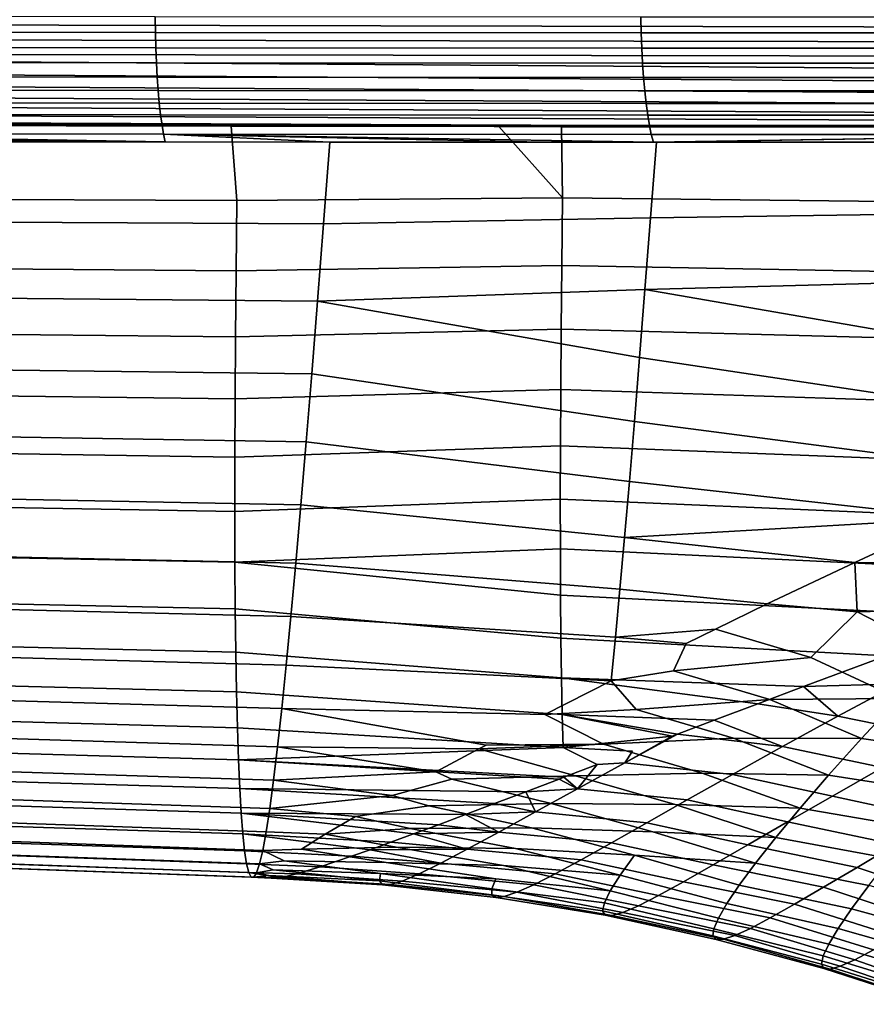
# Model space of a CAD drawing. Header units: metres. Extents: x -109 to 109, y -100 to 58.
# Tile 76 of 256: x -38.59 to -33.74, y -27.92 to -22.29. Entities that reach past the tile are written whole.
import ezdxf

# ---------------------------------------------------------------- set-up
doc = ezdxf.new("R2010")
doc.units = ezdxf.units.M
doc.layers.add('solid_21_062_100_XXX', color=7, linetype='CONTINUOUS')

msp = doc.modelspace()

# ---------------------------------------------------------------- linework, layer by layer
at = {"layer": 'solid_21_062_100_XXX'}
for points in [[(-31.907949, -22.24227, -20.114548), (-31.907906, -22.330679, -20.091612), (-46.667721, -22.300627, -19.941608), (-46.667694, -22.210032, -19.965765)], [(-40.604279, -22.355103, 21.540525), (-37.811893, -22.36021, 21.83325), (-37.813377, -22.270235, 21.846931), (-40.605293, -22.264702, 21.554384)], [(-31.907906, -22.330679, -20.091612), (-31.907766, -22.416309, -20.059834), (-46.667648, -22.388218, -19.908157), (-46.667721, -22.300627, -19.941608)], [(-37.811893, -22.36021, 21.83325), (-35.028805, -22.362635, 22.203671), (-35.030758, -22.272858, 22.21723), (-37.813377, -22.270235, 21.846931)], [(-35.030758, -22.272858, 22.21723), (-35.028805, -22.362635, 22.203671), (-32.25729, -22.362448, 22.651512), (-32.259716, -22.27265, 22.665003)], [(-40.602436, -22.443624, 21.517601), (-37.809338, -22.448334, 21.810614), (-37.811893, -22.36021, 21.83325), (-40.604279, -22.355103, 21.540525)], [(-37.809338, -22.448334, 21.810614), (-35.025539, -22.450575, 22.181229), (-35.028805, -22.362635, 22.203671), (-37.811893, -22.36021, 21.83325)], [(-35.028805, -22.362635, 22.203671), (-35.025539, -22.450575, 22.181229), (-32.253307, -22.450407, 22.629177), (-32.25729, -22.362448, 22.651512)], [(-31.907766, -22.416309, -20.059834), (-31.907534, -22.498278, -20.019541), (-46.667473, -22.471853, -19.865776), (-46.667648, -22.388218, -19.908157)], [(-31.906801, -22.6479, -19.915154), (-46.667198, -22.550625, -19.814924), (-46.667473, -22.471853, -19.865776), (-31.907211, -22.575741, -19.971148)], [(-31.907211, -22.575741, -19.971148), (-46.667473, -22.471853, -19.865776), (-31.907534, -22.498278, -20.019541)], [(-40.599785, -22.529356, 21.485847), (-37.80574, -22.533709, 21.779257), (-37.809338, -22.448334, 21.810614), (-40.602436, -22.443624, 21.517601)], [(-37.80574, -22.533709, 21.779257), (-35.020996, -22.535782, 22.150135), (-35.025539, -22.450575, 22.181229), (-37.809338, -22.448334, 21.810614)], [(-35.025539, -22.450575, 22.181229), (-35.020996, -22.535782, 22.150135), (-32.24781, -22.535631, 22.598223), (-32.253307, -22.450407, 22.629177)], [(-40.596352, -22.611412, 21.445595), (-37.80114, -22.615458, 21.739496), (-37.80574, -22.533709, 21.779257), (-40.599785, -22.529356, 21.485847)], [(-37.80114, -22.615458, 21.739496), (-35.015224, -22.617388, 22.110703), (-35.020996, -22.535782, 22.150135), (-37.80574, -22.533709, 21.779257)], [(-35.020996, -22.535782, 22.150135), (-35.015224, -22.617388, 22.110703), (-32.240852, -22.617252, 22.558964), (-32.24781, -22.535631, 22.598223)], [(-31.906309, -22.71401, -19.852133), (-46.666828, -22.62368, -19.756153), (-46.667198, -22.550625, -19.814924), (-31.906801, -22.6479, -19.915154)], [(-31.905739, -22.773394, -19.782738), (-46.666367, -22.690224, -19.690102), (-46.666828, -22.62368, -19.756153), (-31.906309, -22.71401, -19.852133)], [(-40.592175, -22.688942, 21.397255), (-37.795582, -22.692745, 21.69174), (-37.80114, -22.615458, 21.739496), (-40.596352, -22.611412, 21.445595)], [(-37.795582, -22.692745, 21.69174), (-35.008286, -22.694563, 22.063335), (-35.015224, -22.617388, 22.110703), (-37.80114, -22.615458, 21.739496)], [(-35.015224, -22.617388, 22.110703), (-35.008286, -22.694563, 22.063335), (-32.23251, -22.694437, 22.511803), (-32.240852, -22.617252, 22.558964)], [(-31.905096, -22.825439, -19.707684), (-46.665813, -22.749535, -19.617487), (-46.666367, -22.690224, -19.690102), (-31.905739, -22.773394, -19.782738)], [(-40.587296, -22.761148, 21.34133), (-37.789124, -22.764782, 21.636478), (-37.795582, -22.692745, 21.69174), (-40.592175, -22.688942, 21.397255)], [(-37.789124, -22.764782, 21.636478), (-35.00024, -22.76652, 22.008514), (-35.008286, -22.694563, 22.063335), (-37.795582, -22.692745, 21.69174)], [(-35.008286, -22.694563, 22.063335), (-35.00024, -22.76652, 22.008514), (-32.222862, -22.766403, 22.457218), (-32.23251, -22.694437, 22.511803)], [(-31.904387, -22.869608, -19.627739), (-46.665184, -22.800968, -19.539095), (-46.665813, -22.749535, -19.617487), (-31.905096, -22.825439, -19.707684)], [(-40.581764, -22.827284, 21.278397), (-37.78183, -22.83083, 21.574276), (-37.789124, -22.764782, 21.636478), (-40.587296, -22.761148, 21.34133)], [(-37.78183, -22.83083, 21.574276), (-34.99118, -22.832527, 21.9468), (-35.00024, -22.76652, 22.008514), (-37.789124, -22.764782, 21.636478)], [(-35.00024, -22.76652, 22.008514), (-34.99118, -22.832527, 21.9468), (-32.212013, -22.832415, 22.395765), (-32.222862, -22.766403, 22.457218)], [(-46.665184, -22.800968, -19.539095), (-31.904387, -22.869608, -19.627739), (-31.994329, -22.90509, -19.543228), (-46.664478, -22.843967, -19.455778)], [(-40.575638, -22.886667, 21.209105), (-37.773777, -22.890215, 21.505766), (-37.78183, -22.83083, 21.574276), (-40.581764, -22.827284, 21.278397)], [(-46.664478, -22.843967, -19.455778), (-35.485447, -22.899555, -19.502539), (-35.843426, -22.898962, -19.498333)], [(-46.664478, -22.843967, -19.455778), (-33.670349, -22.902489, -19.523769), (-35.485447, -22.899555, -19.502539)], [(-46.664478, -22.843967, -19.455778), (-35.843426, -22.898962, -19.498333), (-37.376694, -22.896358, -19.480253)], [(-46.664478, -22.843967, -19.455778), (-37.376694, -22.896358, -19.480253), (-39.272572, -22.892988, -19.457756)], [(-46.664478, -22.843967, -19.455778), (-31.994329, -22.90509, -19.543228), (-33.670349, -22.902489, -19.523769)], [(-37.773777, -22.890215, 21.505766), (-34.981194, -22.891911, 21.878819), (-34.99118, -22.832527, 21.9468), (-37.78183, -22.83083, 21.574276)], [(-34.99118, -22.832527, 21.9468), (-34.981194, -22.891911, 21.878819), (-32.200066, -22.891798, 22.328074), (-32.212013, -22.832415, 22.395765)], [(-40.568981, -22.938683, 21.134171), (-37.765045, -22.942327, 21.431652), (-37.773777, -22.890215, 21.505766), (-40.575638, -22.886667, 21.209105)], [(-40.568981, -22.938683, 21.134171), (-38.688343, -22.985369, 21.245094), (-38.223721, -22.98591, 21.297668)], [(-40.568981, -22.938683, 21.134171), (-38.223721, -22.98591, 21.297668), (-37.755383, -22.986401, 21.352804)], [(-40.568981, -22.938683, 21.134171), (-37.755383, -22.986401, 21.352804), (-37.765045, -22.942327, 21.431652)], [(-39.209553, -23.313711, -18.234005), (-39.272572, -22.892988, -19.457756), (-37.376694, -22.896358, -19.480253), (-37.344276, -23.322203, -18.257086)], [(-37.765045, -22.942327, 21.431652), (-34.970383, -22.944069, 21.805262), (-34.981194, -22.891911, 21.878819), (-37.773777, -22.890215, 21.505766)], [(-37.344276, -23.322203, -18.257086), (-37.376694, -22.896358, -19.480253), (-35.843426, -22.898962, -19.498333), (-35.478565, -23.307247, -18.34693)], [(-35.843426, -22.898962, -19.498333), (-35.485447, -22.899555, -19.502539), (-35.478565, -23.307247, -18.34693)], [(-33.670349, -22.902489, -19.523769), (-33.61314, -23.327654, -18.332485), (-35.478565, -23.307247, -18.34693), (-35.485447, -22.899555, -19.502539)], [(-34.981194, -22.891911, 21.878819), (-34.970383, -22.944069, 21.805262), (-32.187149, -22.943951, 22.254829), (-32.200066, -22.891798, 22.328074)], [(-38.722763, -23.446346, 20.26461), (-36.848434, -23.455791, 20.477461), (-36.812466, -22.987221, 21.470345), (-38.688343, -22.985369, 21.245094)], [(-38.223721, -22.98591, 21.297668), (-38.688343, -22.985369, 21.245094), (-36.812466, -22.987221, 21.470345)], [(-37.755383, -22.986401, 21.352804), (-38.223721, -22.98591, 21.297668), (-36.812466, -22.987221, 21.470345)], [(-37.765045, -22.942327, 21.431652), (-36.812466, -22.987221, 21.470345), (-35.594711, -22.987949, 21.635109)], [(-37.765045, -22.942327, 21.431652), (-37.755383, -22.986401, 21.352804), (-36.812466, -22.987221, 21.470345)], [(-37.765045, -22.942327, 21.431652), (-35.594711, -22.987949, 21.635109), (-34.958271, -22.988186, 21.727057)], [(-37.765045, -22.942327, 21.431652), (-34.958271, -22.988186, 21.727057), (-34.970383, -22.944069, 21.805262)], [(-36.848434, -23.455791, 20.477461), (-34.974796, -23.420847, 20.815954), (-34.941277, -22.988192, 21.729567), (-36.812466, -22.987221, 21.470345)], [(-35.594711, -22.987949, 21.635109), (-36.812466, -22.987221, 21.470345), (-34.941277, -22.988192, 21.729567)], [(-34.958271, -22.988186, 21.727057), (-35.594711, -22.987949, 21.635109), (-34.941277, -22.988192, 21.729567)], [(-34.974796, -23.420847, 20.815954), (-33.106506, -23.394213, 21.165054), (-33.075603, -22.988316, 22.022635), (-34.941277, -22.988192, 21.729567)], [(-34.970383, -22.944069, 21.805262), (-34.958271, -22.988186, 21.727057), (-32.187149, -22.943951, 22.254829)], [(-32.187149, -22.943951, 22.254829), (-34.958271, -22.988186, 21.727057), (-34.941277, -22.988192, 21.729567)], [(-32.187149, -22.943951, 22.254829), (-34.941277, -22.988192, 21.729567), (-33.075603, -22.988316, 22.022635)], [(-39.213924, -23.709934, -17.022514), (-39.209553, -23.313711, -18.234005), (-37.344276, -23.322203, -18.257086), (-37.348862, -23.723774, -17.045368)], [(-37.348862, -23.723774, -17.045368), (-37.344276, -23.322203, -18.257086), (-35.478565, -23.307247, -18.34693), (-35.48312, -23.693375, -17.200888)], [(-33.617851, -23.728912, -17.152699), (-35.48312, -23.693375, -17.200888), (-35.478565, -23.307247, -18.34693), (-33.61314, -23.327654, -18.332485)], [(-38.755802, -23.881508, 19.273067), (-36.882561, -23.898138, 19.473349), (-36.848434, -23.455791, 20.477461), (-38.722763, -23.446346, 20.26461)], [(-36.882561, -23.898138, 19.473349), (-35.006618, -23.831631, 19.892981), (-34.974796, -23.420847, 20.815954), (-36.848434, -23.455791, 20.477461)], [(-35.006618, -23.831631, 19.892981), (-33.136368, -23.781229, 20.299374), (-33.106506, -23.394213, 21.165054), (-34.974796, -23.420847, 20.815954)], [(-39.217228, -24.083273, -15.820613), (-39.213924, -23.709934, -17.022514), (-37.348862, -23.723774, -17.045368), (-37.352367, -24.102156, -15.843403)], [(-37.352367, -24.102156, -15.843403), (-37.348862, -23.723774, -17.045368), (-35.48312, -23.693375, -17.200888), (-35.486713, -24.058487, -16.063683)], [(-33.621555, -24.107626, -15.982264), (-35.486713, -24.058487, -16.063683), (-35.48312, -23.693375, -17.200888), (-33.617851, -23.728912, -17.152699)], [(-35.006618, -23.831631, 19.892981), (-33.165295, -24.149143, 19.426001), (-33.136368, -23.781229, 20.299374)], [(-36.882561, -23.898138, 19.473349), (-35.037388, -24.220268, 18.961063), (-35.006618, -23.831631, 19.892981)], [(-35.006618, -23.831631, 19.892981), (-35.037388, -24.220268, 18.961063), (-33.193298, -24.497725, 18.545374), (-33.165295, -24.149143, 19.426001)], [(-38.787678, -24.29052, 18.270996), (-36.915459, -24.313904, 18.458555), (-36.882561, -23.898138, 19.473349), (-38.755802, -23.881508, 19.273067)], [(-36.882561, -23.898138, 19.473349), (-36.915459, -24.313904, 18.458555), (-35.067104, -24.586483, 18.020708), (-35.037388, -24.220268, 18.961063)], [(-37.354797, -24.45775, -14.650788), (-37.352367, -24.102156, -15.843403), (-35.486713, -24.058487, -16.063683), (-35.489346, -24.402931, -14.934907)], [(-33.624249, -24.464195, -14.820666), (-35.489346, -24.402931, -14.934907), (-35.486713, -24.058487, -16.063683), (-33.621555, -24.107626, -15.982264)], [(-39.219463, -24.434114, -14.627973), (-39.217228, -24.083273, -15.820613), (-37.352367, -24.102156, -15.843403), (-37.354797, -24.45775, -14.650788)], [(-35.037388, -24.220268, 18.961063), (-35.067104, -24.586483, 18.020708), (-33.220375, -24.826754, 17.657927), (-33.193298, -24.497725, 18.545374)], [(-38.81839, -24.673038, 17.258961), (-36.947128, -24.702734, 17.433704), (-36.915459, -24.313904, 18.458555), (-38.787678, -24.29052, 18.270996)], [(-36.915459, -24.313904, 18.458555), (-36.947128, -24.702734, 17.433704), (-35.095764, -24.929998, 17.072424), (-35.067104, -24.586483, 18.020708)], [(-37.356155, -24.790955, -13.467119), (-37.354797, -24.45775, -14.650788), (-35.489346, -24.402931, -14.934907), (-35.491016, -24.72706, -13.814157)], [(-33.625931, -24.799023, -13.667394), (-35.491016, -24.72706, -13.814157), (-35.489346, -24.402931, -14.934907), (-33.624249, -24.464195, -14.820666)], [(-39.220642, -24.762838, -13.444264), (-39.219463, -24.434114, -14.627973), (-37.354797, -24.45775, -14.650788), (-37.356155, -24.790955, -13.467119)], [(-35.067104, -24.586483, 18.020708), (-35.095764, -24.929998, 17.072424), (-33.247097, -25.135847, 16.764456), (-33.220375, -24.826754, 17.657927)], [(-38.847939, -25.028728, 16.237528), (-36.97757, -25.064274, 16.399418), (-36.947128, -24.702734, 17.433704), (-38.81839, -24.673038, 17.258961)], [(-37.356445, -25.102171, -12.291993), (-37.356155, -24.790955, -13.467119), (-35.491016, -24.72706, -13.814157), (-35.491726, -25.031229, -12.701024)], [(-36.947128, -24.702734, 17.433704), (-36.97757, -25.064274, 16.399418), (-35.123375, -25.25054, 16.116718), (-35.095764, -24.929998, 17.072424)], [(-33.626606, -25.112507, -12.521931), (-35.491726, -25.031229, -12.701024), (-35.491016, -24.72706, -13.814157), (-33.625931, -24.799023, -13.667394)], [(-39.22076, -25.069828, -12.269159), (-39.220642, -24.762838, -13.444264), (-37.356155, -24.790955, -13.467119), (-37.356445, -25.102171, -12.291993)], [(-35.095764, -24.929998, 17.072424), (-35.123375, -25.25054, 16.116718), (-33.266636, -25.144764, 16.734644), (-33.247097, -25.135847, 16.764456)], [(-39.21983, -25.355469, -11.102328), (-39.22076, -25.069828, -12.269159), (-37.356445, -25.102171, -12.291993), (-37.355663, -25.391798, -11.125004)], [(-38.876324, -25.357246, 15.207262), (-37.006786, -25.398167, 15.356321), (-36.97757, -25.064274, 16.399418), (-38.847939, -25.028728, 16.237528)], [(-37.355663, -25.391798, -11.125004), (-37.356445, -25.102171, -12.291993), (-35.491726, -25.031229, -12.701024), (-35.491482, -25.315788, -11.595105)], [(-36.97757, -25.064274, 16.399418), (-37.006786, -25.398167, 15.356321), (-35.149937, -25.547832, 15.154101), (-35.123375, -25.25054, 16.116718)], [(-33.626278, -25.405052, -11.383762), (-35.491482, -25.315788, -11.595105), (-35.491726, -25.031229, -12.701024), (-33.626606, -25.112507, -12.521931)], [(-35.123375, -25.25054, 16.116718), (-33.803989, -25.393419, 15.878933), (-33.266636, -25.144764, 16.734644)], [(-33.495586, -25.396677, 15.927909), (-33.266636, -25.144764, 16.734644), (-33.803989, -25.393419, 15.878933)], [(-35.123375, -25.25054, 16.116718), (-35.149937, -25.547832, 15.154101), (-34.305786, -25.631693, 15.006929), (-33.803989, -25.393419, 15.878933)], [(-39.21785, -25.620142, -9.943444), (-39.21983, -25.355469, -11.102328), (-37.355663, -25.391798, -11.125004), (-37.353821, -25.660234, -9.96575)], [(-38.903549, -25.658255, 14.168728), (-37.034779, -25.704062, 14.305036), (-37.006786, -25.398167, 15.356321), (-38.876324, -25.357246, 15.207262)], [(-37.355663, -25.391798, -11.125004), (-35.491482, -25.315788, -11.595105), (-35.49028, -25.581089, -10.495994)], [(-33.624939, -25.677055, -10.252376), (-35.49028, -25.581089, -10.495994), (-35.491482, -25.315788, -11.595105), (-33.626278, -25.405052, -11.383762)], [(-37.355663, -25.391798, -11.125004), (-35.49028, -25.581089, -10.495994), (-35.488129, -25.827475, -9.403289), (-37.353821, -25.660234, -9.96575)], [(-37.006786, -25.398167, 15.356321), (-37.034779, -25.704062, 14.305036), (-35.175449, -25.8216, 14.185079), (-35.149937, -25.547832, 15.154101)], [(-33.791588, -25.676155, 14.973763), (-33.803989, -25.393419, 15.878933), (-34.305786, -25.631693, 15.006929)], [(-33.039562, -25.657841, 15.278827), (-33.495586, -25.396677, 15.927909), (-33.803989, -25.393419, 15.878933), (-33.791588, -25.676155, 14.973763)], [(-33.625191, -25.928534, -9.128634), (-35.488129, -25.827475, -9.403289), (-35.49028, -25.581089, -10.495994), (-33.624939, -25.677055, -10.252376)], [(-35.149937, -25.547832, 15.154101), (-35.175449, -25.8216, 14.185079), (-34.6035, -25.7759, 14.448569), (-34.305786, -25.631693, 15.006929)], [(-39.214828, -25.864155, -8.792214), (-39.21785, -25.620142, -9.943444), (-37.353821, -25.660234, -9.96575), (-37.350918, -25.907803, -8.81386)], [(-34.056736, -25.937313, 14.021753), (-33.791588, -25.676155, 14.973763), (-34.305786, -25.631693, 15.006929), (-34.6035, -25.7759, 14.448569)], [(-38.929607, -25.93141, 13.122491), (-37.06155, -25.981602, 13.246183), (-37.034779, -25.704062, 14.305036), (-38.903549, -25.658255, 14.168728)], [(-37.353821, -25.660234, -9.96575), (-35.488129, -25.827475, -9.403289), (-35.48502, -26.055059, -8.316684), (-37.350918, -25.907803, -8.81386)], [(-33.791588, -25.676155, 14.973763), (-34.056736, -25.937313, 14.021753), (-33.552223, -26.173044, 13.447147), (-33.310184, -25.924471, 14.36186)], [(-33.791588, -25.676155, 14.973763), (-33.310184, -25.924471, 14.36186), (-33.039562, -25.657841, 15.278827)], [(-37.034779, -25.704062, 14.305036), (-37.06155, -25.981602, 13.246183), (-35.200089, -26.071562, 13.210145), (-35.175449, -25.8216, 14.185079)], [(-35.175449, -25.8216, 14.185079), (-34.770615, -25.857803, 14.119281), (-34.6035, -25.7759, 14.448569)], [(-34.056736, -25.937313, 14.021753), (-34.6035, -25.7759, 14.448569), (-34.770615, -25.857803, 14.119281), (-34.843246, -26.015079, 13.508393)], [(-39.210762, -26.087465, -7.648508), (-39.214828, -25.864155, -8.792214), (-37.350918, -25.907803, -8.81386), (-37.346954, -26.134462, -7.669127)], [(-34.098267, -26.10454, -8.233346), (-35.48502, -26.055059, -8.316684), (-35.488129, -25.827475, -9.403289), (-33.625191, -25.928534, -9.128634)], [(-34.843246, -26.015079, 13.508393), (-34.770615, -25.857803, 14.119281), (-35.175449, -25.8216, 14.185079), (-35.200089, -26.071562, 13.210145)], [(-37.350918, -25.907803, -8.81386), (-35.48502, -26.055059, -8.316684), (-35.480953, -26.263729, -7.235968), (-37.346954, -26.134462, -7.669127)], [(-33.554958, -26.088112, -8.409085), (-34.098267, -26.10454, -8.233346), (-33.625191, -25.928534, -9.128634)], [(-38.954506, -26.176376, 12.069117), (-37.087097, -26.230433, 12.180389), (-37.06155, -25.981602, 13.246183), (-38.929607, -25.93141, 13.122491)], [(-37.06155, -25.981602, 13.246183), (-37.087097, -26.230433, 12.180389), (-35.580414, -26.264877, 12.310275), (-35.200089, -26.071562, 13.210145)], [(-34.843246, -26.015079, 13.508393), (-34.292286, -26.179052, 13.072052), (-33.552223, -26.173044, 13.447147), (-34.056736, -25.937313, 14.021753)], [(-34.292286, -26.179052, 13.072052), (-34.843246, -26.015079, 13.508393), (-35.200089, -26.071562, 13.210145), (-35.05685, -26.234964, 12.571012)], [(-39.205654, -26.289946, -6.51224), (-39.210762, -26.087465, -7.648508), (-37.346954, -26.134462, -7.669127), (-37.34193, -26.340071, -6.531385)], [(-35.05685, -26.234964, 12.571012), (-35.200089, -26.071562, 13.210145), (-35.580414, -26.264877, 12.310275)], [(-34.610695, -26.297077, -7.172554), (-35.480953, -26.263729, -7.235968), (-35.48502, -26.055059, -8.316684), (-34.360008, -26.20265, -7.704805)], [(-34.098267, -26.10454, -8.233346), (-34.360008, -26.20265, -7.704805), (-35.48502, -26.055059, -8.316684)], [(-33.901234, -26.27446, -7.447237), (-34.098267, -26.10454, -8.233346), (-33.554958, -26.088112, -8.409085)], [(-33.554958, -26.088112, -8.409085), (-32.980297, -26.197847, -8.126611), (-33.328423, -26.389555, -7.152876), (-33.901234, -26.27446, -7.447237)], [(-37.346954, -26.134462, -7.669127), (-35.480953, -26.263729, -7.235968), (-35.475929, -26.453362, -6.160934), (-37.34193, -26.340071, -6.531385)], [(-33.901234, -26.27446, -7.447237), (-34.360008, -26.20265, -7.704805), (-34.098267, -26.10454, -8.233346)], [(-38.978241, -26.392818, 11.009171), (-37.111423, -26.450209, 11.108276), (-37.087097, -26.230433, 12.180389), (-38.954506, -26.176376, 12.069117)], [(-35.05685, -26.234964, 12.571012), (-34.499413, -26.400396, 12.124782), (-33.766819, -26.402561, 12.53483), (-34.292286, -26.179052, 13.072052)], [(-34.218151, -26.447968, -6.48139), (-34.610695, -26.297077, -7.172554), (-34.360008, -26.20265, -7.704805), (-33.901234, -26.27446, -7.447237)], [(-34.292286, -26.179052, 13.072052), (-33.766819, -26.402561, 12.53483), (-33.552223, -26.173044, 13.447147)], [(-33.766819, -26.402561, 12.53483), (-33.098213, -26.497145, 12.662894), (-32.877998, -26.259096, 13.56544), (-33.552223, -26.173044, 13.447147)], [(-37.087097, -26.230433, 12.180389), (-37.111423, -26.450209, 11.108276), (-35.958527, -26.461357, 11.291526), (-35.916237, -26.439121, 11.413356)], [(-35.243927, -26.435087, 11.635842), (-35.580414, -26.264877, 12.310275), (-37.087097, -26.230433, 12.180389), (-35.916237, -26.439121, 11.413356)], [(-34.499413, -26.400396, 12.124782), (-35.05685, -26.234964, 12.571012), (-35.580414, -26.264877, 12.310275), (-35.243927, -26.435087, 11.635842)], [(-34.850117, -26.387613, -6.637182), (-35.475929, -26.453362, -6.160934), (-35.480953, -26.263729, -7.235968)], [(-34.820503, -26.376398, -6.704965), (-34.850117, -26.387613, -6.637182), (-35.480953, -26.263729, -7.235968)], [(-34.610695, -26.297077, -7.172554), (-34.820503, -26.376398, -6.704965), (-35.480953, -26.263729, -7.235968)], [(-39.199505, -26.47146, -5.383327), (-39.205654, -26.289946, -6.51224), (-37.34193, -26.340071, -6.531385), (-37.335838, -26.524492, -5.40047)], [(-34.218151, -26.447968, -6.48139), (-34.820503, -26.376398, -6.704965), (-34.610695, -26.297077, -7.172554)], [(-33.901234, -26.27446, -7.447237), (-33.328423, -26.389555, -7.152876), (-33.645924, -26.567553, -6.175179), (-34.218151, -26.447968, -6.48139)], [(-37.335838, -26.524492, -5.40047), (-37.34193, -26.340071, -6.531385), (-35.475929, -26.453362, -6.160934)], [(-35.122269, -26.540352, -5.691011), (-34.850117, -26.387613, -6.637182), (-34.820503, -26.376398, -6.704965)], [(-35.122269, -26.540352, -5.691011), (-34.820503, -26.376398, -6.704965), (-34.218151, -26.447968, -6.48139), (-34.505985, -26.607876, -5.51261)], [(-39.00082, -26.580688, 9.943235), (-37.134529, -26.640873, 10.030482), (-37.111423, -26.450209, 11.108276), (-38.978241, -26.392818, 11.009171)], [(-35.243927, -26.435087, 11.635842), (-35.916237, -26.439121, 11.413356), (-35.958527, -26.461357, 11.291526)], [(-34.679226, -26.600481, 11.180011), (-35.243927, -26.435087, 11.635842), (-35.958527, -26.461357, 11.291526), (-35.405685, -26.614939, 10.701982)], [(-35.122269, -26.540352, -5.691011), (-35.077862, -26.474026, -6.099527), (-35.475929, -26.453362, -6.160934), (-34.850117, -26.387613, -6.637182)], [(-35.243927, -26.435087, 11.635842), (-34.679226, -26.600481, 11.180011), (-33.955048, -26.612135, 11.625005), (-34.499413, -26.400396, 12.124782)], [(-34.499413, -26.400396, 12.124782), (-33.955048, -26.612135, 11.625005), (-33.766819, -26.402561, 12.53483)], [(-33.955048, -26.612135, 11.625005), (-33.291859, -26.715235, 11.762895), (-33.098213, -26.497145, 12.662894), (-33.766819, -26.402561, 12.53483)], [(-39.19231, -26.631868, -4.261656), (-39.199505, -26.47146, -5.383327), (-37.335838, -26.524492, -5.40047), (-37.328682, -26.687576, -4.276192)], [(-35.28001, -26.550894, -5.595593), (-35.47142, -26.623756, -5.091632), (-37.335838, -26.524492, -5.40047), (-35.475929, -26.453362, -6.160934)], [(-37.111423, -26.450209, 11.108276), (-37.134529, -26.640873, 10.030482), (-36.205807, -26.592941, 10.527935)], [(-37.111423, -26.450209, 11.108276), (-36.205807, -26.592941, 10.527935), (-35.958527, -26.461357, 11.291526)], [(-35.405685, -26.614939, 10.701982), (-35.958527, -26.461357, 11.291526), (-36.205807, -26.592941, 10.527935), (-36.114178, -26.63456, 10.31321)], [(-35.122269, -26.540352, -5.691011), (-35.28001, -26.550894, -5.595593), (-35.475929, -26.453362, -6.160934), (-35.077862, -26.474026, -6.099527)], [(-34.218151, -26.447968, -6.48139), (-33.645924, -26.567553, -6.175179), (-33.933109, -26.731003, -5.194693), (-34.505985, -26.607876, -5.51261)], [(-37.328682, -26.687576, -4.276192), (-37.335838, -26.524492, -5.40047), (-35.497547, -26.633713, -5.020528), (-35.689034, -26.706631, -4.480999)], [(-37.335838, -26.524492, -5.40047), (-35.47142, -26.623756, -5.091632), (-35.497547, -26.633713, -5.020528)], [(-35.393242, -26.689167, -4.674927), (-35.28001, -26.550894, -5.595593), (-35.122269, -26.540352, -5.691011)], [(-35.393242, -26.689167, -4.674927), (-35.122269, -26.540352, -5.691011), (-34.505985, -26.607876, -5.51261), (-34.765022, -26.753445, -4.542096)], [(-39.022243, -26.740345, 8.871922), (-37.156429, -26.802797, 8.947668), (-37.134529, -26.640873, 10.030482), (-39.00082, -26.580688, 9.943235)], [(-36.114178, -26.63456, 10.31321), (-36.205807, -26.592941, 10.527935), (-37.134529, -26.640873, 10.030482), (-36.454323, -26.728792, 9.642981)], [(-35.393242, -26.689167, -4.674927), (-35.47142, -26.623756, -5.091632), (-35.28001, -26.550894, -5.595593)], [(-35.405685, -26.614939, 10.701982), (-34.833237, -26.778973, 10.235841), (-34.118015, -26.801039, 10.717385), (-34.679226, -26.600481, 11.180011)], [(-34.679226, -26.600481, 11.180011), (-34.118015, -26.801039, 10.717385), (-33.955048, -26.612135, 11.625005)], [(-33.933109, -26.731003, -5.194693), (-33.645924, -26.567553, -6.175179), (-33.04763, -26.702665, -5.972604), (-33.323704, -26.863308, -5.029459)], [(-39.184074, -26.770872, -3.146643), (-39.19231, -26.631868, -4.261656), (-37.328682, -26.687576, -4.276192), (-37.320457, -26.829014, -3.157895)], [(-37.134529, -26.640873, 10.030482), (-37.156429, -26.802797, 8.947668), (-36.454323, -26.728792, 9.642981)], [(-35.543419, -26.774502, 9.767152), (-36.114178, -26.63456, 10.31321), (-36.454323, -26.728792, 9.642981), (-36.245571, -26.786339, 9.332587)], [(-36.114178, -26.63456, 10.31321), (-35.543419, -26.774502, 9.767152), (-34.833237, -26.778973, 10.235841), (-35.405685, -26.614939, 10.701982)], [(-35.393242, -26.689167, -4.674927), (-35.689034, -26.706631, -4.480999), (-35.497547, -26.633713, -5.020528)], [(-35.393242, -26.689167, -4.674927), (-35.497547, -26.633713, -5.020528), (-35.47142, -26.623756, -5.091632)], [(-34.505985, -26.607876, -5.51261), (-33.933109, -26.731003, -5.194693), (-34.190304, -26.879097, -4.212709), (-34.765022, -26.753445, -4.542096)], [(-34.118015, -26.801039, 10.717385), (-33.45998, -26.912518, 10.865459), (-33.291859, -26.715235, 11.762895), (-33.955048, -26.612135, 11.625005)], [(-37.320457, -26.829014, -3.157895), (-37.328682, -26.687576, -4.276192), (-35.868233, -26.774609, -3.94343), (-36.03516, -26.837656, -3.407591)], [(-37.328682, -26.687576, -4.276192), (-35.689034, -26.706631, -4.480999), (-35.868233, -26.774609, -3.94343)], [(-35.633629, -26.822018, -3.65812), (-35.868233, -26.774609, -3.94343), (-35.689034, -26.706631, -4.480999)], [(-35.633629, -26.822018, -3.65812), (-35.689034, -26.706631, -4.480999), (-35.393242, -26.689167, -4.674927)], [(-35.633629, -26.822018, -3.65812), (-35.393242, -26.689167, -4.674927), (-34.765022, -26.753445, -4.542096), (-34.995621, -26.883911, -3.571037)], [(-39.184074, -26.770872, -3.146643), (-37.320457, -26.829014, -3.157895), (-37.311153, -26.948343, -2.044508), (-39.174786, -26.888031, -2.037279)], [(-39.042519, -26.872175, 7.795837), (-37.177132, -26.936386, 7.860496), (-37.156429, -26.802797, 8.947668), (-39.022243, -26.740345, 8.871922)], [(-36.245571, -26.786339, 9.332587), (-36.454323, -26.728792, 9.642981), (-37.156429, -26.802797, 8.947668), (-36.665108, -26.84787, 8.750747)], [(-36.245571, -26.786339, 9.332587), (-35.657616, -26.913536, 8.831103), (-34.962509, -26.935768, 9.290584), (-35.543419, -26.774502, 9.767152)], [(-35.633629, -26.822018, -3.65812), (-36.03516, -26.837656, -3.407591), (-35.868233, -26.774609, -3.94343)], [(-35.543419, -26.774502, 9.767152), (-34.962509, -26.935768, 9.290584), (-34.25721, -26.969164, 9.809513), (-34.833237, -26.778973, 10.235841)], [(-34.765022, -26.753445, -4.542096), (-34.190304, -26.879097, -4.212709), (-34.417915, -27.010973, -3.230524), (-34.995621, -26.883911, -3.571037)], [(-34.190304, -26.879097, -4.212709), (-33.933109, -26.731003, -5.194693), (-33.323704, -26.863308, -5.029459), (-33.571499, -27.009205, -4.084984)], [(-37.320457, -26.829014, -3.157895), (-36.332233, -26.948458, -2.345136), (-36.462612, -26.996159, -1.819517), (-37.311153, -26.948343, -2.044508)], [(-37.320457, -26.829014, -3.157895), (-36.189827, -26.89559, -2.874901), (-36.332233, -26.948458, -2.345136)], [(-37.320457, -26.829014, -3.157895), (-36.03516, -26.837656, -3.407591), (-36.189827, -26.89559, -2.874901)], [(-37.156429, -26.802797, 8.947668), (-37.177132, -26.936386, 7.860496), (-36.838566, -26.950035, 7.850794), (-36.665108, -26.84787, 8.750747)], [(-35.657616, -26.913536, 8.831103), (-36.245571, -26.786339, 9.332587), (-36.665108, -26.84787, 8.750747), (-36.351753, -26.916388, 8.350375)], [(-35.84388, -26.937981, -2.641946), (-36.03516, -26.837656, -3.407591), (-35.633629, -26.822018, -3.65812)], [(-35.84388, -26.937981, -2.641946), (-35.633629, -26.822018, -3.65812), (-34.995621, -26.883911, -3.571037), (-35.198193, -26.998415, -2.600668)], [(-34.833237, -26.778973, 10.235841), (-34.25721, -26.969164, 9.809513), (-34.118015, -26.801039, 10.717385)], [(-34.25721, -26.969164, 9.809513), (-33.604053, -27.088682, 9.96861), (-33.45998, -26.912518, 10.865459), (-34.118015, -26.801039, 10.717385)], [(-39.061657, -26.976566, 6.715593), (-37.19664, -27.04204, 6.769627), (-37.177132, -26.936386, 7.860496), (-39.042519, -26.872175, 7.795837)], [(-36.351753, -26.916388, 8.350375), (-36.665108, -26.84787, 8.750747), (-36.838566, -26.950035, 7.850794)], [(-35.84388, -26.937981, -2.641946), (-36.189827, -26.89559, -2.874901), (-36.03516, -26.837656, -3.407591)], [(-34.995621, -26.883911, -3.571037), (-34.417915, -27.010973, -3.230524), (-34.616409, -27.125687, -2.249463), (-35.198193, -26.998415, -2.600668)], [(-34.417915, -27.010973, -3.230524), (-34.190304, -26.879097, -4.212709), (-33.571499, -27.009205, -4.084984), (-33.791397, -27.13954, -3.140376)], [(-39.174786, -26.888031, -2.037279), (-37.311153, -26.948343, -2.044508), (-37.300762, -27.045105, -0.934946), (-39.164436, -26.982906, -0.932541)], [(-37.177132, -26.936386, 7.860496), (-37.19664, -27.04204, 6.769627), (-36.974937, -27.03512, 6.94282), (-36.838566, -26.950035, 7.850794)], [(-35.748638, -27.03187, 7.893584), (-36.351753, -26.916388, 8.350375), (-36.838566, -26.950035, 7.850794), (-36.433022, -27.024563, 7.366355)], [(-36.351753, -26.916388, 8.350375), (-35.748638, -27.03187, 7.893584), (-35.067497, -27.070606, 8.344068), (-35.657616, -26.913536, 8.831103)], [(-35.84388, -26.937981, -2.641946), (-36.332233, -26.948458, -2.345136), (-36.189827, -26.89559, -2.874901)], [(-36.024578, -27.036179, -1.627515), (-36.332233, -26.948458, -2.345136), (-35.84388, -26.937981, -2.641946)], [(-36.024578, -27.036179, -1.627515), (-35.84388, -26.937981, -2.641946), (-35.198193, -26.998415, -2.600668), (-35.373257, -27.096134, -1.632049)], [(-35.657616, -26.913536, 8.831103), (-35.067497, -27.070606, 8.344068), (-34.373299, -27.116299, 8.900666), (-34.962509, -26.935768, 9.290584)], [(-34.962509, -26.935768, 9.290584), (-34.373299, -27.116299, 8.900666), (-34.25721, -26.969164, 9.809513)], [(-39.164436, -26.982906, -0.932541), (-37.300762, -27.045105, -0.934946), (-37.289272, -27.118832, 0.171877), (-39.153023, -27.05505, 0.168594)], [(-39.079662, -27.053905, 5.631799), (-37.214966, -27.120163, 5.675723), (-37.19664, -27.04204, 6.769627), (-39.061657, -26.976566, 6.715593)], [(-37.311153, -26.948343, -2.044508), (-36.580944, -27.038767, -1.297885), (-36.687698, -27.076298, -0.780611), (-37.300762, -27.045105, -0.934946)], [(-37.311153, -26.948343, -2.044508), (-36.462612, -26.996159, -1.819517), (-36.580944, -27.038767, -1.297885)], [(-36.433022, -27.024563, 7.366355), (-36.838566, -26.950035, 7.850794), (-36.974937, -27.03512, 6.94282)], [(-36.024578, -27.036179, -1.627515), (-36.580944, -27.038767, -1.297885), (-36.462612, -26.996159, -1.819517)], [(-36.024578, -27.036179, -1.627515), (-36.462612, -26.996159, -1.819517), (-36.332233, -26.948458, -2.345136)], [(-35.198193, -26.998415, -2.600668), (-34.616409, -27.125687, -2.249463), (-34.786427, -27.222353, -1.270531), (-35.373257, -27.096134, -1.632049)], [(-34.373299, -27.116299, 8.900666), (-33.725029, -27.243582, 9.07087), (-33.604053, -27.088682, 9.96861), (-34.25721, -26.969164, 9.809513)], [(-39.153023, -27.05505, 0.168594), (-37.289272, -27.118832, 0.171877), (-37.276676, -27.169004, 1.27676), (-39.140537, -27.103966, 1.266895)], [(-39.096542, -27.104649, 4.544937), (-37.232121, -27.171228, 4.579321), (-37.214966, -27.120163, 5.675723), (-39.079662, -27.053905, 5.631799)], [(-37.300762, -27.045105, -0.934946), (-36.687698, -27.076298, -0.780611), (-36.86694, -27.136431, 0.2412), (-37.289272, -27.118832, 0.171877)], [(-37.19664, -27.04204, 6.769627), (-37.214966, -27.120163, 5.675723), (-37.074333, -27.102972, 6.026234)], [(-36.489536, -27.110788, 6.380479), (-36.974937, -27.03512, 6.94282), (-37.19664, -27.04204, 6.769627), (-37.074333, -27.102972, 6.026234)], [(-35.816711, -27.129396, 6.954434), (-36.433022, -27.024563, 7.366355), (-36.974937, -27.03512, 6.94282), (-36.489536, -27.110788, 6.380479)], [(-36.176552, -27.115915, -0.615114), (-36.687698, -27.076298, -0.780611), (-36.580944, -27.038767, -1.297885)], [(-36.176552, -27.115915, -0.615114), (-36.580944, -27.038767, -1.297885), (-36.024578, -27.036179, -1.627515)], [(-36.433022, -27.024563, 7.366355), (-35.816711, -27.129396, 6.954434), (-35.148544, -27.183329, 7.396004), (-35.748638, -27.03187, 7.893584)], [(-36.176552, -27.115915, -0.615114), (-36.024578, -27.036179, -1.627515), (-35.373257, -27.096134, -1.632049), (-35.521587, -27.176405, -0.665493)], [(-35.748638, -27.03187, 7.893584), (-35.148544, -27.183329, 7.396004), (-35.067497, -27.070606, 8.344068)], [(-34.616409, -27.125687, -2.249463), (-34.417915, -27.010973, -3.230524), (-33.791397, -27.13954, -3.140376), (-33.983837, -27.25342, -2.19687)], [(-33.571499, -27.009205, -4.084984), (-33.010715, -27.202253, -3.752366), (-33.222668, -27.330765, -2.818774), (-33.791397, -27.13954, -3.140376)], [(-39.140537, -27.103966, 1.266895), (-37.276676, -27.169004, 1.27676), (-37.262962, -27.194937, 2.379713), (-39.126968, -27.128994, 2.362425)], [(-39.112309, -27.12945, 3.455126), (-37.248112, -27.195915, 3.480609), (-37.232121, -27.171228, 4.579321), (-39.096542, -27.104649, 4.544937)], [(-36.521366, -27.175072, 5.392305), (-37.074333, -27.102972, 6.026234), (-37.214966, -27.120163, 5.675723), (-37.136681, -27.15344, 5.099568)], [(-35.861946, -27.20606, 6.013546), (-36.489536, -27.110788, 6.380479), (-37.074333, -27.102972, 6.026234), (-36.521366, -27.175072, 5.392305)], [(-36.30051, -27.176609, 0.395122), (-36.86694, -27.136431, 0.2412), (-36.687698, -27.076298, -0.780611), (-36.176552, -27.115915, -0.615114)], [(-36.489536, -27.110788, 6.380479), (-35.861946, -27.20606, 6.013546), (-35.205845, -27.273834, 6.44628), (-35.816711, -27.129396, 6.954434)], [(-35.373257, -27.096134, -1.632049), (-34.786427, -27.222353, -1.270531), (-34.928818, -27.300282, -0.293899), (-35.521587, -27.176405, -0.665493)], [(-35.067497, -27.070606, 8.344068), (-35.148544, -27.183329, 7.396004), (-34.537666, -27.346811, 7.079085), (-34.466694, -27.242228, 7.990605)], [(-35.067497, -27.070606, 8.344068), (-34.466694, -27.242228, 7.990605), (-34.373299, -27.116299, 8.900666)], [(-39.126968, -27.128994, 2.362425), (-37.262962, -27.194937, 2.379713), (-37.248112, -27.195915, 3.480609), (-39.112309, -27.12945, 3.455126)], [(-37.276676, -27.169004, 1.27676), (-37.289272, -27.118832, 0.171877), (-36.86694, -27.136431, 0.2412), (-37.00238, -27.177078, 1.246425)], [(-37.276676, -27.169004, 1.27676), (-37.00238, -27.177078, 1.246425), (-37.095688, -27.198658, 2.234868)], [(-37.262962, -27.194937, 2.379713), (-37.276676, -27.169004, 1.27676), (-37.095688, -27.198658, 2.234868)], [(-37.214966, -27.120163, 5.675723), (-37.232121, -27.171228, 4.579321), (-37.136681, -27.15344, 5.099568)], [(-36.528431, -27.217575, 4.400885), (-37.136681, -27.15344, 5.099568), (-37.232121, -27.171228, 4.579321), (-37.161575, -27.186401, 4.160311)], [(-36.521366, -27.175072, 5.392305), (-37.136681, -27.15344, 5.099568), (-36.528431, -27.217575, 4.400885)], [(-36.397057, -27.217657, 1.402389), (-37.00238, -27.177078, 1.246425), (-36.86694, -27.136431, 0.2412), (-36.30051, -27.176609, 0.395122)], [(-36.30051, -27.176609, 0.395122), (-36.176552, -27.115915, -0.615114), (-35.521587, -27.176405, -0.665493), (-35.643867, -27.23868, 0.298945)], [(-35.816711, -27.129396, 6.954434), (-35.205845, -27.273834, 6.44628), (-35.148544, -27.183329, 7.396004)], [(-34.786427, -27.222353, -1.270531), (-34.616409, -27.125687, -2.249463), (-33.983837, -27.25342, -2.19687), (-34.149399, -27.349997, -1.255442)], [(-34.466694, -27.242228, 7.990605), (-33.823349, -27.376959, 8.172058), (-33.725029, -27.243582, 9.07087), (-34.373299, -27.116299, 8.900666)], [(-33.791397, -27.13954, -3.140376), (-33.222668, -27.330765, -2.818774), (-33.407394, -27.442389, -1.886577), (-33.983837, -27.25342, -2.19687)], [(-37.262962, -27.194937, 2.379713), (-37.095688, -27.198658, 2.234868), (-37.148296, -27.201607, 3.206041)], [(-37.248112, -27.195915, 3.480609), (-37.262962, -27.194937, 2.379713), (-37.148296, -27.201607, 3.206041)], [(-37.232121, -27.171228, 4.579321), (-37.248112, -27.195915, 3.480609), (-37.161575, -27.186401, 4.160311)], [(-36.510406, -27.238598, 3.40541), (-37.161575, -27.186401, 4.160311), (-37.248112, -27.195915, 3.480609), (-37.148296, -27.201607, 3.206041)], [(-36.528431, -27.217575, 4.400885), (-37.161575, -27.186401, 4.160311), (-36.510406, -27.238598, 3.40541)], [(-36.510406, -27.238598, 3.40541), (-37.148296, -27.201607, 3.206041), (-37.095688, -27.198658, 2.234868), (-36.466801, -27.238487, 2.405885)], [(-36.466801, -27.238487, 2.405885), (-37.095688, -27.198658, 2.234868), (-37.00238, -27.177078, 1.246425), (-36.397057, -27.217657, 1.402389)], [(-36.521366, -27.175072, 5.392305), (-36.528431, -27.217575, 4.400885), (-35.883884, -27.297157, 4.123652), (-35.884384, -27.261913, 5.070275)], [(-36.528431, -27.217575, 4.400885), (-36.510406, -27.238598, 3.40541), (-35.860096, -27.312082, 3.173136), (-35.883884, -27.297157, 4.123652)], [(-36.521366, -27.175072, 5.392305), (-35.884384, -27.261913, 5.070275), (-35.861946, -27.20606, 6.013546)], [(-36.466801, -27.238487, 2.405885), (-36.397057, -27.217657, 1.402389), (-35.740665, -27.282402, 1.260638), (-35.812534, -27.307032, 2.218787)], [(-36.397057, -27.217657, 1.402389), (-36.30051, -27.176609, 0.395122), (-35.643867, -27.23868, 0.298945), (-35.740665, -27.282402, 1.260638)], [(-35.884384, -27.261913, 5.070275), (-35.239494, -27.342115, 5.494504), (-35.205845, -27.273834, 6.44628), (-35.861946, -27.20606, 6.013546)], [(-35.521587, -27.176405, -0.665493), (-34.928818, -27.300282, -0.293899), (-35.044292, -27.358875, 0.680279), (-35.643867, -27.23868, 0.298945)], [(-35.148544, -27.183329, 7.396004), (-35.205845, -27.273834, 6.44628), (-34.586376, -27.429972, 6.166), (-34.537666, -27.346811, 7.079085)], [(-34.928818, -27.300282, -0.293899), (-34.786427, -27.222353, -1.270531), (-34.149399, -27.349997, -1.255442), (-34.288887, -27.428596, -0.316288)], [(-36.510406, -27.238598, 3.40541), (-36.466801, -27.238487, 2.405885), (-35.812534, -27.307032, 2.218787), (-35.860096, -27.312082, 3.173136)], [(-35.883884, -27.297157, 4.123652), (-35.249451, -27.3883, 4.539723), (-35.239494, -27.342115, 5.494504), (-35.884384, -27.261913, 5.070275)], [(-35.643867, -27.23868, 0.298945), (-35.044292, -27.358875, 0.680279), (-35.133457, -27.397514, 1.651176), (-35.740665, -27.282402, 1.260638)], [(-35.205845, -27.273834, 6.44628), (-35.239494, -27.342115, 5.494504), (-34.612885, -27.491726, 5.250801), (-34.586376, -27.429972, 6.166)], [(-34.537666, -27.346811, 7.079085), (-33.899334, -27.488642, 7.271879), (-33.823349, -27.376959, 8.172058), (-34.466694, -27.242228, 7.990605)], [(-33.983837, -27.25342, -2.19687), (-33.407394, -27.442389, -1.886577), (-33.565529, -27.536278, -0.956611), (-34.149399, -27.349997, -1.255442)], [(-33.823349, -27.376959, 8.172058), (-33.193134, -27.548374, 8.300227), (-33.091003, -27.408562, 9.188538), (-33.725029, -27.243582, 9.07087)], [(-35.860096, -27.312082, 3.173136), (-35.235424, -27.412685, 3.580966), (-35.249451, -27.3883, 4.539723), (-35.883884, -27.297157, 4.123652)], [(-35.812534, -27.307032, 2.218787), (-35.196949, -27.415619, 2.618104), (-35.235424, -27.412685, 3.580966), (-35.860096, -27.312082, 3.173136)], [(-35.740665, -27.282402, 1.260638), (-35.133457, -27.397514, 1.651176), (-35.196949, -27.415619, 2.618104), (-35.812534, -27.307032, 2.218787)], [(-35.044292, -27.358875, 0.680279), (-34.928818, -27.300282, -0.293899), (-34.288887, -27.428596, -0.316288), (-34.402981, -27.488651, 0.620516)], [(-35.239494, -27.342115, 5.494504), (-35.249451, -27.3883, 4.539723), (-34.617111, -27.532242, 4.332503), (-34.612885, -27.491726, 5.250801)], [(-35.249451, -27.3883, 4.539723), (-35.235424, -27.412685, 3.580966), (-34.59874, -27.551813, 3.410329), (-34.617111, -27.532242, 4.332503)], [(-35.133457, -27.397514, 1.651176), (-35.044292, -27.358875, 0.680279), (-34.402981, -27.488651, 0.620516), (-34.492256, -27.529566, 1.554264)], [(-34.586376, -27.429972, 6.166), (-33.953167, -27.578533, 6.370205), (-33.899334, -27.488642, 7.271879), (-34.537666, -27.346811, 7.079085)], [(-34.149399, -27.349997, -1.255442), (-33.565529, -27.536278, -0.956611), (-33.697887, -27.611769, -0.028964), (-34.288887, -27.428596, -0.316288)], [(-33.899334, -27.488642, 7.271879), (-33.272987, -27.666138, 7.410621), (-33.193134, -27.548374, 8.300227), (-33.823349, -27.376959, 8.172058)], [(-35.235424, -27.412685, 3.580966), (-35.196949, -27.415619, 2.618104), (-34.557301, -27.550785, 2.484247), (-34.59874, -27.551813, 3.410329)], [(-35.196949, -27.415619, 2.618104), (-35.133457, -27.397514, 1.651176), (-34.492256, -27.529566, 1.554264), (-34.557301, -27.550785, 2.484247)], [(-34.612885, -27.491726, 5.250801), (-33.984955, -27.646612, 5.466644), (-33.953167, -27.578533, 6.370205), (-34.586376, -27.429972, 6.166)], [(-34.288887, -27.428596, -0.316288), (-33.697887, -27.611769, -0.028964), (-33.805122, -27.66827, 0.896188), (-34.402981, -27.488651, 0.620516)], [(-34.617111, -27.532242, 4.332503), (-33.994652, -27.693003, 4.560271), (-33.984955, -27.646612, 5.466644), (-34.612885, -27.491726, 5.250801)], [(-34.402981, -27.488651, 0.620516), (-33.805122, -27.66827, 0.896188), (-33.887814, -27.705172, 1.818055), (-34.492256, -27.529566, 1.554264)], [(-33.953167, -27.578533, 6.370205), (-33.330769, -27.761723, 6.519556), (-33.272987, -27.666138, 7.410621), (-33.899334, -27.488642, 7.271879)], [(-34.59874, -27.551813, 3.410329), (-33.982006, -27.717987, 3.650128), (-33.994652, -27.693003, 4.560271), (-34.617111, -27.532242, 4.332503)], [(-34.557301, -27.550785, 2.484247), (-33.946568, -27.721909, 2.736052), (-33.982006, -27.717987, 3.650128), (-34.59874, -27.551813, 3.410329)], [(-34.492256, -27.529566, 1.554264), (-33.887814, -27.705172, 1.818055), (-33.946568, -27.721909, 2.736052), (-34.557301, -27.550785, 2.484247)], [(-33.984955, -27.646612, 5.466644), (-33.366596, -27.835087, 5.626751), (-33.330769, -27.761723, 6.519556), (-33.953167, -27.578533, 6.370205)], [(-33.697887, -27.611769, -0.028964), (-33.10762, -27.822399, 0.197566), (-33.209644, -27.876341, 1.111757), (-33.805122, -27.66827, 0.896188)], [(-33.994652, -27.693003, 4.560271), (-33.380474, -27.886316, 4.731359), (-33.366596, -27.835087, 5.626751), (-33.984955, -27.646612, 5.466644)], [(-33.805122, -27.66827, 0.896188), (-33.209644, -27.876341, 1.111757), (-33.287331, -27.91024, 2.022525), (-33.887814, -27.705172, 1.818055)], [(-33.982006, -27.717987, 3.650128), (-33.372185, -27.91568, 3.832342), (-33.380474, -27.886316, 4.731359), (-33.994652, -27.693003, 4.560271)], [(-33.946568, -27.721909, 2.736052), (-33.341309, -27.923517, 2.929389), (-33.372185, -27.91568, 3.832342), (-33.982006, -27.717987, 3.650128)], [(-33.887814, -27.705172, 1.818055), (-33.287331, -27.91024, 2.022525), (-33.341309, -27.923517, 2.929389), (-33.946568, -27.721909, 2.736052)]]:
    msp.add_3dface(points, dxfattribs=at)

doc.saveas('drawing.dxf')
